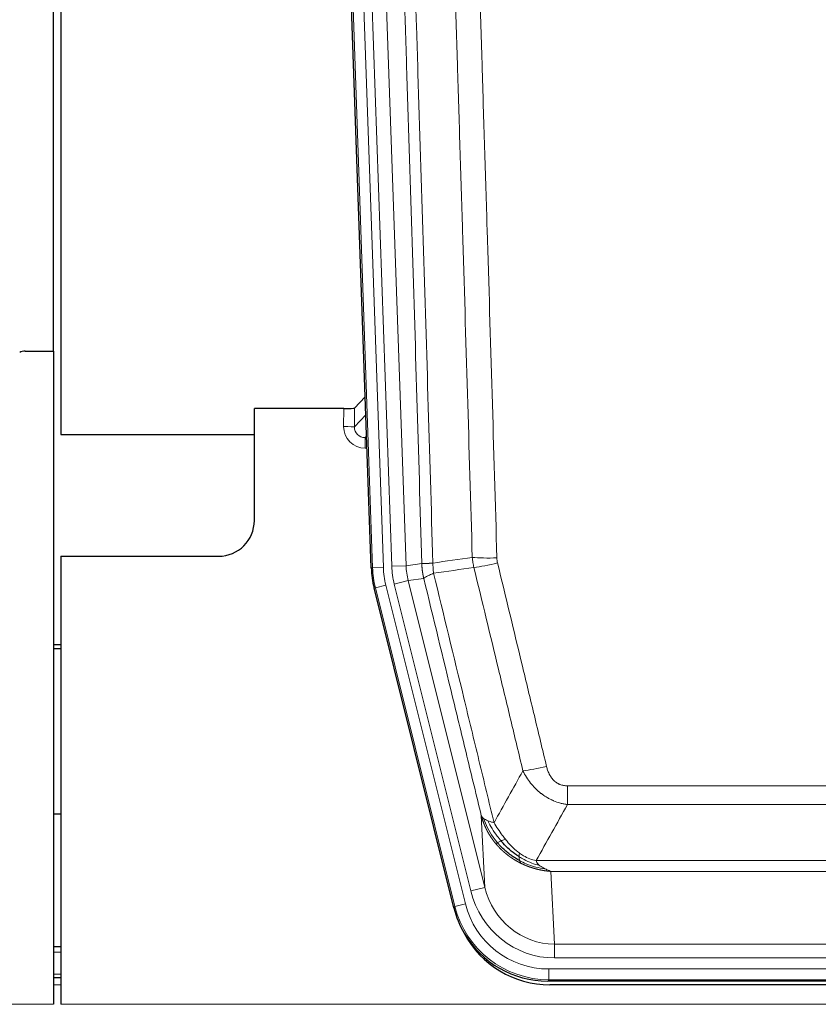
# Model space of a CAD drawing. Header units: inches. Extents: x 0 to 20790, y -12 to 14700.
# Tile 26 of 191: x 3336 to 3559, y 4734 to 5009. Entities that reach past the tile are written whole.
import ezdxf

# ---------------------------------------------------------------- set-up
doc = ezdxf.new("R2010")
doc.units = ezdxf.units.IN
doc.layers.add('1', color=7, linetype='Continuous', true_color=0xffffff)

msp = doc.modelspace()

# ---------------------------------------------------------------- linework, layer by layer
at = {"layer": '1', "color": 2, "linetype": 'Continuous', "lineweight": 25}
for p, q in [((3345.546, 4916.217), (3345.546, 5316.797)), ((3347.546, 5316.47), (3347.546, 4892.959)), ((3434.142, 4855.694), (3421.024, 5231.34)), ((3337.589, 4916.21), (3345.546, 4916.21)), ((3345.546, 4916.21), (3345.546, 4733.93)), ((3432.475, 4903.431), (3429.448, 4900.296)), ((3426.449, 4900.195), (3401.546, 4900.195)), ((3401.546, 4868.959), (3401.546, 4900.195)), ((3347.546, 4892.959), (3401.546, 4892.959)), ((3347.546, 4858.959), (3391.546, 4858.959)), ((3347.546, 4858.959), (3347.546, 4733.93)), ((3457.181, 4760.855), (3434.927, 4850.112)), ((3347.546, 4834.227), (3345.546, 4834.227)), ((3345.546, 4833.227), (3347.546, 4833.227)), ((3347.601, 4786.959), (3345.567, 4786.959)), ((3347.55, 4749.959), (3345.55, 4749.959)), ((3347.55, 4741.36), (3345.55, 4741.36)), ((3699.75, 4740.415), (3483.343, 4740.415)), ((3699.158, 4739.372), (3483.935, 4739.372))]:
    msp.add_line(p, q, dxfattribs=at)
at = {"layer": '1', "color": 110, "linetype": 'Continuous', "lineweight": 13}
for p, q in [((3434.516, 4855.747), (3421.405, 5231.19)), ((3424.399, 5231.294), (3437.51, 4855.851)), ((3426.791, 5230.352), (3439.857, 4856.181)), ((3430.783, 5230.492), (3443.849, 4856.321)), ((3426.439, 4895.147), (3426.449, 4900.195)), ((3429.448, 4900.296), (3429.437, 4895.065)), ((3429.437, 4895.065), (3432.651, 4898.394)), ((3432.857, 4892.5), (3432.43, 4892.058)), ((3432.43, 4892.058), (3432.43, 4889.138)), ((3432.43, 4892.058), (3432.873, 4892.058)), ((3432.43, 4889.138), (3432.974, 4889.138)), ((3434.142, 4855.694), (3434.516, 4855.747)), ((3437.51, 4855.851), (3434.516, 4855.747)), ((3439.857, 4856.181), (3443.849, 4856.321)), ((3443.849, 4856.321), (3448.226, 4856.936)), ((3448.782, 4852.797), (3444.43, 4852.186)), ((3435.3, 4850.165), (3434.927, 4850.112)), ((3438.207, 4850.89), (3435.3, 4850.165)), ((3457.474, 4761.23), (3435.3, 4850.165)), ((3438.207, 4850.89), (3460.381, 4761.955)), ((3440.554, 4851.219), (3444.43, 4852.186)), ((3461.906, 4765.582), (3440.554, 4851.219)), ((3444.43, 4852.186), (3465.782, 4766.548)), ((3488.875, 4789.661), (3488.875, 4794.902)), ((3488.875, 4794.902), (3694.218, 4794.902)), ((3694.218, 4789.661), (3488.875, 4789.661)), ((3465.782, 4766.548), (3464.824, 4786.603)), ((3480.144, 4774.042), (3702.949, 4774.042)), ((3698.836, 4771.013), (3484.257, 4771.013)), ((3484.257, 4771.013), (3485.225, 4750.733)), ((3461.906, 4765.582), (3465.782, 4766.548)), ((3460.381, 4761.955), (3457.474, 4761.23)), ((3457.181, 4760.855), (3457.474, 4761.23)), ((3485.225, 4746.87), (3485.225, 4750.733)), ((3485.225, 4750.733), (3697.868, 4750.733)), ((3347.55, 4748.505), (3345.55, 4748.505)), ((3697.868, 4746.87), (3485.225, 4746.87)), ((3483.636, 4743.786), (3699.457, 4743.786)), ((3483.636, 4740.79), (3483.636, 4743.786)), ((3347.55, 4742.33), (3345.55, 4742.33)), ((3483.636, 4740.79), (3483.343, 4740.415)), ((3699.457, 4740.79), (3483.636, 4740.79)), ((3347.55, 4739.36), (3345.55, 4739.36)), ((2857.546, 4733.93), (3345.546, 4733.93)), ((3347.546, 4733.93), (3835.546, 4733.93))]:
    msp.add_line(p, q, dxfattribs=at)
at = {"layer": '1', "color": 2, "linetype": 'Continuous', "lineweight": 25}
msp.add_arc((3391.546, 4868.959), 10, 270, 0, dxfattribs=at)
for centre, major_axis, ratio, start_param, end_param in [((3337.592, 4913.205), (0.923, -2.86), 0.9982885, 2.8298327, 3.3530369), ((3426.45, 4900.3), (-3, 0), 0.0349646, 1.5706703, 3.1078402), ((3461.163, 4856.646, 0), (26.774, 3.763), 0.9986144, 3.0370169, 3.2461684), ((3483.401, 4767.452, 0), (16.66, 21.323), 0.9977958, 2.4794378, 2.7643876), ((3483.961, 4766.389), (16.639, 21.297), 0.9990195, 2.7203481, 3.8043419), ((3483.401, 4767.452, 0), (16.66, 21.323), 0.9977958, 2.7643876, 3.8037475)]:
    msp.add_ellipse(centre, major_axis=major_axis, ratio=ratio, start_param=start_param, end_param=end_param, dxfattribs=at)
at = {"layer": '1', "color": 110, "linetype": 'Continuous', "lineweight": 13}
for centre, major_axis, ratio, start_param, end_param in [((3432.442, 4895.147), (-3.237, -5.067), 0.9977321, 5.2798208, 6.8506171), ((3426.439, 4895.069), (-3, 0.006), 0.0261769, 3.175273, 4.7124429), ((3432.442, 4895.069), (-1.726, -2.474), 0.9943829, 5.3201387, 6.890935), ((3469.179, 4859.64), (-9.996, -0.288), 0.1133347, 0.8101184, 1.5675278), ((3461.528, 4856.697), (-26.766, -3.762), 0.9989218, 6.1786096, 6.387761), ((3461.528, 4856.697, 0), (23.799, 3.345), 0.9986144, 3.0370169, 3.2461684), ((3463.875, 4857.027), (-23.799, -3.345), 0.9986144, 6.1786096, 6.387761), ((3463.875, 4857.027), (-19.844, -2.789), 0.9980617, 6.1786096, 6.387761), ((3469.367, 4858.234), (-9.719, -2.353), 0.1107863, 0.7983441, 1.5439815), ((3483.028, 4801.66), (-9.722, -2.342), 0.1329353, 0.7958322, 1.5387903), ((3485.145, 4771.716, 0), (1.185, -24.82), 0.9658521, 4.9157844, 6.2370968), ((3485.145, 4771.716), (1.001, -20.961), 0.9530564, 4.9157844, 6.2370968), ((3483.688, 4767.819, 0), (14.809, 18.954), 0.9977958, 2.4794378, 3.8037475), ((3483.688, 4767.819), (-16.651, -21.313), 0.9982842, 5.6210305, 6.9453401)]:
    msp.add_ellipse(centre, major_axis=major_axis, ratio=ratio, start_param=start_param, end_param=end_param, dxfattribs=at)
for points, knots in [([(3439.086, 5229.9), (3439.657, 5214.345), (3440.785, 5183.236), (3442.43, 5136.571), (3443.497, 5105.461), (3444.285, 5082.128), (3444.676, 5070.462), (3445.128, 5056.851), (3445.32, 5051.018), (3445.448, 5047.129), (3445.512, 5045.184), (3445.831, 5035.463), (3446.211, 5023.8), (3446.648, 5010.197), (3446.835, 5004.368), (3446.959, 5000.482), (3447.021, 4998.54), (3447.577, 4981.057), (3448.55, 4950.001), (3449.961, 4903.49), (3450.869, 4872.533), (3451.315, 4857.066)], [0, 0, 0, 0, 0.125, 0.25, 0.375, 0.375, 0.4375, 0.46875, 0.484375, 0.484375, 0.5, 0.5, 0.5625, 0.59375, 0.609375, 0.609375, 0.625, 0.625, 0.75, 0.875, 1, 1, 1, 1]), ([(3448.226, 4856.936), (3447.781, 4872.346), (3446.875, 4903.191), (3445.468, 4949.533), (3444.498, 4980.476), (3443.944, 4997.896), (3443.882, 4999.831), (3443.758, 5003.703), (3443.572, 5009.511), (3443.135, 5023.064), (3442.757, 5034.686), (3442.439, 5044.372), (3442.375, 5046.309), (3442.247, 5050.184), (3442.056, 5055.996), (3441.605, 5069.558), (3441.215, 5081.183), (3440.429, 5104.431), (3439.366, 5135.43), (3437.725, 5181.927), (3436.6, 5212.925), (3436.031, 5228.424)], [0, 0, 0, 0, 0.125, 0.25, 0.375, 0.375, 0.390625, 0.390625, 0.40625, 0.4375, 0.5, 0.5, 0.515625, 0.515625, 0.53125, 0.5625, 0.625, 0.625, 0.75, 0.875, 1, 1, 1, 1]), ([(3462.312, 4858.621), (3461.874, 4873.84), (3460.982, 4904.302), (3460.06, 4934.812), (3459.357, 4957.712), (3459.121, 4965.348), (3458.645, 4980.626), (3458.404, 4988.269), (3457.678, 5011.204), (3457.186, 5026.501), (3456.562, 5045.631), (3456.437, 5049.457), (3456.185, 5057.109), (3455.806, 5068.587), (3455.423, 5080.065), (3454.651, 5103.022), (3453.608, 5133.631), (3451.998, 5179.545), (3450.896, 5210.156), (3450.338, 5225.461)], [0, 0, 0, 0, 0.125, 0.25, 0.25, 0.3125, 0.3125, 0.375, 0.375, 0.5, 0.5, 0.53125, 0.53125, 0.5625, 0.625, 0.625, 0.75, 0.875, 1, 1, 1, 1]), ([(3457.221, 5225.804), (3457.778, 5210.48), (3458.879, 5179.831), (3460.487, 5133.859), (3461.529, 5103.212), (3462.3, 5080.227), (3462.682, 5068.735), (3463.061, 5057.243), (3463.312, 5049.581), (3463.437, 5045.75), (3464.061, 5026.597), (3464.552, 5011.28), (3465.277, 4988.316), (3465.517, 4980.664), (3465.993, 4965.367), (3466.229, 4957.721), (3466.931, 4934.792), (3467.852, 4904.245), (3468.742, 4873.744), (3469.179, 4858.506)], [0, 0, 0, 0, 0.125, 0.25, 0.375, 0.375, 0.4375, 0.46875, 0.46875, 0.5, 0.5, 0.625, 0.625, 0.6875, 0.6875, 0.75, 0.75, 0.875, 1, 1, 1, 1]), ([(3469.367, 4857.095), (3469.311, 4857.327), (3469.268, 4857.561), (3469.205, 4858.031), (3469.186, 4858.268), (3469.179, 4858.506)], [0, 0, 0, 0, 0.5, 0.5, 1, 1, 1, 1]), ([(3448.226, 4856.936), (3448.227, 4856.936), (3448.228, 4856.935), (3448.232, 4856.935), (3448.235, 4856.935), (3448.238, 4856.934), (3448.242, 4856.934), (3448.246, 4856.934), (3448.251, 4856.934), (3448.255, 4856.933), (3448.26, 4856.933), (3448.265, 4856.933), (3448.27, 4856.933), (3448.276, 4856.932), (3448.282, 4856.932), (3448.288, 4856.932), (3448.294, 4856.932), (3448.301, 4856.931), (3448.308, 4856.931), (3448.315, 4856.931), (3448.322, 4856.931), (3448.33, 4856.931), (3448.338, 4856.93), (3448.346, 4856.93), (3448.354, 4856.93), (3448.363, 4856.93), (3448.372, 4856.93), (3448.381, 4856.93), (3448.39, 4856.929), (3448.4, 4856.929), (3448.41, 4856.929), (3448.42, 4856.929), (3448.43, 4856.929), (3448.441, 4856.929), (3448.452, 4856.929), (3448.463, 4856.929), (3448.474, 4856.929), (3448.486, 4856.929), (3448.498, 4856.929), (3448.51, 4856.929), (3448.522, 4856.929), (3448.535, 4856.929), (3448.548, 4856.929), (3448.561, 4856.929), (3448.574, 4856.929), (3448.588, 4856.929), (3448.602, 4856.929), (3448.616, 4856.929), (3448.63, 4856.929), (3448.645, 4856.929), (3448.659, 4856.929), (3448.674, 4856.929), (3448.69, 4856.929), (3448.705, 4856.93), (3448.721, 4856.93), (3448.737, 4856.93), (3448.753, 4856.93), (3448.77, 4856.93), (3448.787, 4856.93), (3448.804, 4856.931), (3448.821, 4856.931), (3448.838, 4856.931), (3448.856, 4856.931), (3448.874, 4856.932), (3448.892, 4856.932), (3448.911, 4856.932), (3448.929, 4856.933), (3448.948, 4856.933), (3448.967, 4856.933), (3448.987, 4856.934), (3449.006, 4856.934), (3449.026, 4856.934), (3449.046, 4856.935), (3449.067, 4856.935), (3449.087, 4856.936), (3449.108, 4856.936), (3449.135, 4856.937), (3449.169, 4856.937), (3449.21, 4856.938), (3449.251, 4856.94), (3449.294, 4856.941), (3449.337, 4856.942), (3449.381, 4856.944), (3449.426, 4856.945), (3449.471, 4856.947), (3449.518, 4856.949), (3449.565, 4856.951), (3449.613, 4856.953), (3449.661, 4856.955), (3449.711, 4856.957), (3449.761, 4856.96), (3449.812, 4856.962), (3449.864, 4856.965), (3449.916, 4856.968), (3449.969, 4856.97), (3450.023, 4856.973), (3450.078, 4856.977), (3450.133, 4856.98), (3450.189, 4856.983), (3450.246, 4856.987), (3450.303, 4856.99), (3450.362, 4856.994), (3450.421, 4856.998), (3450.48, 4857.002), (3450.54, 4857.006), (3450.601, 4857.01), (3450.663, 4857.015), (3450.725, 4857.019), (3450.788, 4857.024), (3450.852, 4857.029), (3450.916, 4857.034), (3450.981, 4857.039), (3451.047, 4857.044), (3451.113, 4857.049), (3451.18, 4857.055), (3451.247, 4857.06), (3451.292, 4857.064), (3451.315, 4857.066)], [0, 0, 0, 0, 0.0066687, 0.0133374, 0.0200061, 0.0266746, 0.0333432, 0.0400116, 0.0466801, 0.0533484, 0.0600168, 0.066685, 0.0733532, 0.0800214, 0.0866895, 0.0933575, 0.1000255, 0.1066935, 0.1133614, 0.1200292, 0.126697, 0.1333647, 0.1400324, 0.1467001, 0.1533676, 0.1600352, 0.1667026, 0.1733701, 0.1800374, 0.1867047, 0.193372, 0.2000392, 0.2067064, 0.2133735, 0.2200405, 0.2267075, 0.2333745, 0.2400414, 0.2467082, 0.253375, 0.2600418, 0.2667085, 0.2733751, 0.2800417, 0.2867082, 0.2933747, 0.3000412, 0.3067075, 0.3133739, 0.3200401, 0.3267064, 0.3333725, 0.3400387, 0.3467047, 0.3533708, 0.3600367, 0.3667026, 0.3733685, 0.3800343, 0.3867001, 0.3933658, 0.4000315, 0.4066971, 0.4133626, 0.4200281, 0.4266936, 0.433359, 0.4400243, 0.4466896, 0.4533549, 0.4600201, 0.4666852, 0.4733503, 0.4800154, 0.4866804, 0.4933453, 0.5000102, 0.5125098, 0.5250093, 0.5375088, 0.5500082, 0.5625077, 0.5750071, 0.5875066, 0.600006, 0.6125054, 0.6250049, 0.6375043, 0.6500037, 0.6625032, 0.6750026, 0.6875021, 0.7000016, 0.7125011, 0.7250006, 0.7375001, 0.7499997, 0.7624993, 0.7749989, 0.7874985, 0.7999982, 0.812498, 0.8249977, 0.8374975, 0.8499974, 0.8624973, 0.8749972, 0.8874972, 0.8999973, 0.9124974, 0.9249976, 0.9374978, 0.9499981, 0.9624985, 0.9749989, 0.9874994, 1, 1, 1, 1]), ([(3448.782, 4852.797), (3448.777, 4852.818), (3448.767, 4852.861), (3448.752, 4852.925), (3448.736, 4852.99), (3448.721, 4853.057), (3448.706, 4853.124), (3448.691, 4853.194), (3448.675, 4853.264), (3448.66, 4853.336), (3448.644, 4853.409), (3448.629, 4853.483), (3448.614, 4853.559), (3448.598, 4853.636), (3448.583, 4853.714), (3448.568, 4853.794), (3448.553, 4853.874), (3448.538, 4853.956), (3448.523, 4854.04), (3448.508, 4854.125), (3448.493, 4854.211), (3448.479, 4854.298), (3448.465, 4854.387), (3448.451, 4854.477), (3448.437, 4854.568), (3448.423, 4854.66), (3448.41, 4854.754), (3448.389, 4854.905), (3448.363, 4855.107), (3448.335, 4855.354), (3448.311, 4855.583), (3448.292, 4855.795), (3448.276, 4855.988), (3448.263, 4856.164), (3448.253, 4856.321), (3448.245, 4856.46), (3448.239, 4856.582), (3448.235, 4856.685), (3448.231, 4856.77), (3448.229, 4856.837), (3448.227, 4856.886), (3448.226, 4856.917), (3448.226, 4856.931), (3448.226, 4856.936)], [0, 0, 0, 0, 0.0155037, 0.0313049, 0.0474035, 0.0637997, 0.0804935, 0.097485, 0.1147743, 0.1323613, 0.1502462, 0.1684289, 0.1869096, 0.2056883, 0.224765, 0.2441397, 0.2638126, 0.2837835, 0.3040527, 0.32462, 0.3454856, 0.3666494, 0.3881116, 0.409872, 0.4319308, 0.454288, 0.4769435, 0.4998975, 0.5635611, 0.6228928, 0.6778927, 0.7285606, 0.7748966, 0.8169007, 0.8545729, 0.8879131, 0.9169214, 0.9415977, 0.9619421, 0.9779545, 0.989635, 0.9969835, 1, 1, 1, 1]), ([(3451.527, 4854.232), (3451.452, 4854.698), (3451.41, 4855.168), (3451.352, 4856.113), (3451.336, 4856.588), (3451.315, 4857.066)], [0, 0, 0, 0, 0.5, 0.5, 1, 1, 1, 1]), ([(3476.448, 4799.098), (3475.313, 4803.819), (3474.176, 4808.542), (3471.901, 4817.99), (3470.762, 4822.715), (3467.343, 4836.896), (3465.059, 4846.356), (3462.771, 4855.821)], [0, 0, 0, 0, 0.25, 0.25, 0.5, 0.5, 1, 1, 1, 1]), ([(3469.367, 4857.095), (3471.652, 4847.617), (3473.934, 4838.144), (3477.349, 4823.943), (3478.486, 4819.211), (3480.759, 4809.75), (3481.894, 4805.021), (3483.028, 4800.293)], [0, 0, 0, 0, 0.5, 0.5, 0.75, 0.75, 1, 1, 1, 1]), ([(3448.782, 4852.797), (3448.803, 4852.848), (3448.881, 4852.915), (3449.145, 4853.081), (3449.33, 4853.182), (3449.802, 4853.419), (3450.087, 4853.555), (3450.746, 4853.866), (3451.118, 4854.039), (3451.527, 4854.232)], [0, 0, 0, 0, 0.25, 0.25, 0.5, 0.5, 0.75, 0.75, 1, 1, 1, 1]), ([(3464.824, 4786.603), (3463.494, 4792.111), (3462.161, 4797.621), (3459.494, 4808.645), (3458.158, 4814.16), (3454.147, 4830.709), (3451.468, 4841.749), (3448.782, 4852.797)], [0, 0, 0, 0, 0.25, 0.25, 0.5, 0.5, 1, 1, 1, 1]), ([(3451.527, 4854.232), (3454.349, 4842.607), (3457.165, 4830.991), (3461.379, 4813.58), (3462.781, 4807.778), (3465.584, 4796.18), (3466.983, 4790.383), (3468.381, 4784.589)], [0, 0, 0, 0, 0.5, 0.5, 0.75, 0.75, 1, 1, 1, 1]), ([(3488.875, 4794.902), (3488.693, 4794.902), (3488.51, 4794.91), (3488.146, 4794.942), (3487.967, 4794.966), (3487.611, 4795.031), (3487.436, 4795.072), (3487.089, 4795.172), (3486.918, 4795.231), (3486.707, 4795.316), (3486.665, 4795.334), (3486.581, 4795.37), (3486.457, 4795.426), (3486.335, 4795.487), (3486.097, 4795.615), (3485.789, 4795.801), (3485.502, 4796.018), (3485.329, 4796.164), (3485.294, 4796.193), (3485.226, 4796.253), (3485.193, 4796.284), (3485.092, 4796.376), (3485.028, 4796.439), (3484.838, 4796.633), (3484.719, 4796.767), (3484.492, 4797.044), (3484.385, 4797.188), (3484.182, 4797.483), (3484.087, 4797.635), (3483.974, 4797.83), (3483.951, 4797.869), (3483.907, 4797.948), (3483.886, 4797.988), (3483.822, 4798.107), (3483.781, 4798.187), (3483.662, 4798.43), (3483.589, 4798.593), (3483.452, 4798.924), (3483.388, 4799.091), (3483.212, 4799.598), (3483.112, 4799.943), (3483.028, 4800.293)], [0, 0, 0, 0, 0.0625, 0.0625, 0.125, 0.125, 0.1875, 0.1875, 0.25, 0.25, 0.265625, 0.265625, 0.28125, 0.3125, 0.3125, 0.375, 0.4375, 0.4375, 0.453125, 0.453125, 0.46875, 0.46875, 0.5, 0.5, 0.5625, 0.5625, 0.625, 0.625, 0.6875, 0.6875, 0.703125, 0.703125, 0.71875, 0.71875, 0.75, 0.75, 0.8125, 0.8125, 0.875, 0.875, 1, 1, 1, 1]), ([(3488.875, 4789.661), (3488.54, 4789.71), (3488.207, 4789.769), (3487.544, 4789.908), (3487.216, 4789.988), (3486.24, 4790.258), (3485.602, 4790.48), (3484.9, 4790.777), (3484.822, 4790.811), (3484.666, 4790.879), (3484.589, 4790.914), (3484.357, 4791.021), (3484.204, 4791.095), (3483.75, 4791.323), (3483.155, 4791.647), (3482.582, 4792.008), (3482.161, 4792.294), (3481.952, 4792.44), (3481.747, 4792.591), (3481.611, 4792.694), (3481.543, 4792.745), (3480.937, 4793.215), (3480.429, 4793.663), (3479.71, 4794.38), (3479.478, 4794.626), (3479.139, 4795.006), (3479.028, 4795.134), (3478.81, 4795.395), (3478.702, 4795.527), (3478.175, 4796.194), (3477.787, 4796.749), (3477.072, 4797.895), (3476.745, 4798.488), (3476.448, 4799.098)], [0, 0, 0, 0, 0.0625, 0.0625, 0.125, 0.125, 0.25, 0.25, 0.265625, 0.265625, 0.28125, 0.28125, 0.3125, 0.3125, 0.375, 0.4375, 0.4375, 0.46875, 0.484375, 0.484375, 0.5, 0.5, 0.625, 0.625, 0.6875, 0.6875, 0.71875, 0.71875, 0.75, 0.75, 0.875, 0.875, 1, 1, 1, 1]), ([(3464.824, 4786.603), (3464.882, 4786.46), (3464.964, 4786.323), (3465.177, 4786.062), (3465.309, 4785.937), (3465.464, 4785.82)], [0, 0, 0, 0, 0.5, 0.5, 1, 1, 1, 1]), ([(3468.856, 4778.776), (3468.845, 4778.79), (3468.821, 4778.818), (3468.786, 4778.861), (3468.751, 4778.904), (3468.715, 4778.947), (3468.679, 4778.992), (3468.642, 4779.037), (3468.605, 4779.083), (3468.568, 4779.13), (3468.53, 4779.177), (3468.492, 4779.225), (3468.454, 4779.274), (3468.415, 4779.324), (3468.376, 4779.374), (3468.337, 4779.426), (3468.297, 4779.478), (3468.257, 4779.53), (3468.216, 4779.584), (3468.176, 4779.638), (3468.134, 4779.693), (3468.093, 4779.749), (3468.052, 4779.806), (3468.01, 4779.863), (3467.967, 4779.922), (3467.925, 4779.981), (3467.882, 4780.041), (3467.839, 4780.101), (3467.796, 4780.163), (3467.753, 4780.225), (3467.709, 4780.288), (3467.665, 4780.352), (3467.621, 4780.417), (3467.577, 4780.483), (3467.532, 4780.549), (3467.488, 4780.617), (3467.443, 4780.685), (3467.398, 4780.754), (3467.353, 4780.824), (3467.308, 4780.895), (3467.262, 4780.967), (3467.217, 4781.039), (3467.171, 4781.113), (3467.125, 4781.187), (3467.079, 4781.262), (3467.034, 4781.338), (3466.988, 4781.415), (3466.941, 4781.493), (3466.895, 4781.572), (3466.849, 4781.652), (3466.803, 4781.732), (3466.757, 4781.814), (3466.71, 4781.896), (3466.664, 4781.98), (3466.618, 4782.064), (3466.572, 4782.149), (3466.526, 4782.235), (3466.48, 4782.322), (3466.433, 4782.41), (3466.387, 4782.499), (3466.342, 4782.589), (3466.296, 4782.68), (3466.25, 4782.772), (3466.204, 4782.865), (3466.159, 4782.959), (3466.114, 4783.053), (3466.069, 4783.149), (3466.024, 4783.246), (3465.979, 4783.343), (3465.934, 4783.442), (3465.89, 4783.541), (3465.846, 4783.642), (3465.802, 4783.743), (3465.758, 4783.846), (3465.715, 4783.949), (3465.671, 4784.054), (3465.629, 4784.159), (3465.586, 4784.266), (3465.544, 4784.373), (3465.502, 4784.481), (3465.461, 4784.591), (3465.419, 4784.701), (3465.379, 4784.813), (3465.338, 4784.925), (3465.298, 4785.038), (3465.259, 4785.153), (3465.22, 4785.268), (3465.181, 4785.384), (3465.143, 4785.502), (3465.106, 4785.62), (3465.068, 4785.74), (3465.032, 4785.86), (3464.996, 4785.981), (3464.96, 4786.104), (3464.925, 4786.227), (3464.891, 4786.352), (3464.857, 4786.477), (3464.835, 4786.561), (3464.824, 4786.603)], [0, 0, 0, 0, 0.0060657, 0.012223, 0.0184718, 0.0248123, 0.0312443, 0.0377679, 0.0443831, 0.0510899, 0.0578883, 0.0647782, 0.0717598, 0.0788329, 0.0859977, 0.093254, 0.1006019, 0.1080414, 0.1155725, 0.1231952, 0.1309095, 0.1387154, 0.1466129, 0.1546019, 0.1626826, 0.1708549, 0.1791188, 0.1874742, 0.1959213, 0.20446, 0.2130903, 0.2218121, 0.2306256, 0.2395307, 0.2485274, 0.2576156, 0.2667955, 0.276067, 0.2854301, 0.2948848, 0.3044311, 0.314069, 0.3237985, 0.3336196, 0.3435324, 0.3535367, 0.3636326, 0.3738202, 0.3840993, 0.3944701, 0.4049324, 0.4154864, 0.426132, 0.4368691, 0.4476979, 0.4586183, 0.4696303, 0.480734, 0.4919292, 0.503216, 0.5145945, 0.5260645, 0.5376262, 0.5492795, 0.5610244, 0.5728609, 0.584789, 0.5968087, 0.60892, 0.621123, 0.6334175, 0.6458037, 0.6582815, 0.6708509, 0.6835119, 0.6962645, 0.7091087, 0.7220445, 0.735072, 0.748191, 0.7614017, 0.774704, 0.7880979, 0.8015834, 0.8151605, 0.8288293, 0.8425896, 0.8564416, 0.8703852, 0.8844204, 0.8985472, 0.9127656, 0.9270756, 0.9414773, 0.9559705, 0.9705554, 0.9852319, 1, 1, 1, 1]), ([(3469.346, 4779.006), (3468.911, 4779.517), (3468.501, 4780.046), (3466.972, 4782.229), (3466.076, 4784.007), (3465.464, 4785.82)], [0, 0, 0, 0, 0.25, 0.25, 1, 1, 1, 1]), ([(3465.464, 4785.82), (3465.62, 4785.695), (3465.8, 4785.576), (3466.204, 4785.352), (3466.429, 4785.247), (3466.674, 4785.148)], [0, 0, 0, 0, 0.5, 0.5, 1, 1, 1, 1]), ([(3466.674, 4785.148), (3466.92, 4785.042), (3467.186, 4784.942), (3467.757, 4784.755), (3468.06, 4784.669), (3468.381, 4784.589)], [0, 0, 0, 0, 0.5, 0.5, 1, 1, 1, 1]), ([(3470.332, 4779.533), (3469.961, 4779.965), (3469.604, 4780.41), (3468.243, 4782.228), (3467.373, 4783.683), (3466.674, 4785.148)], [0, 0, 0, 0, 0.25, 0.25, 1, 1, 1, 1]), ([(3471.556, 4779.982), (3471.258, 4780.352), (3470.967, 4780.73), (3469.84, 4782.26), (3469.074, 4783.449), (3468.381, 4784.589)], [0, 0, 0, 0, 0.25, 0.25, 1, 1, 1, 1]), ([(3468.856, 4778.777), (3468.892, 4778.783), (3468.935, 4778.797), (3469.04, 4778.843), (3469.102, 4778.874), (3469.228, 4778.941), (3469.285, 4778.972), (3469.346, 4779.006)], [0, 0, 0, 0, 0.375, 0.375, 0.75, 0.75, 1, 1, 1, 1]), ([(3475.859, 4773.294), (3475.837, 4773.305), (3475.793, 4773.326), (3475.727, 4773.359), (3475.661, 4773.392), (3475.595, 4773.426), (3475.529, 4773.46), (3475.463, 4773.494), (3475.397, 4773.528), (3475.33, 4773.563), (3475.264, 4773.598), (3475.198, 4773.634), (3475.131, 4773.669), (3475.065, 4773.705), (3474.998, 4773.742), (3474.931, 4773.778), (3474.865, 4773.815), (3474.798, 4773.853), (3474.731, 4773.89), (3474.665, 4773.928), (3474.598, 4773.967), (3474.531, 4774.005), (3474.464, 4774.044), (3474.397, 4774.084), (3474.33, 4774.123), (3474.263, 4774.163), (3474.196, 4774.204), (3474.129, 4774.244), (3474.062, 4774.285), (3473.995, 4774.327), (3473.928, 4774.368), (3473.861, 4774.41), (3473.794, 4774.453), (3473.727, 4774.496), (3473.66, 4774.539), (3473.593, 4774.582), (3473.526, 4774.626), (3473.459, 4774.67), (3473.391, 4774.714), (3473.324, 4774.759), (3473.257, 4774.805), (3473.19, 4774.85), (3473.123, 4774.896), (3473.056, 4774.942), (3472.989, 4774.989), (3472.922, 4775.036), (3472.855, 4775.083), (3472.788, 4775.131), (3472.721, 4775.179), (3472.654, 4775.228), (3472.587, 4775.277), (3472.52, 4775.326), (3472.453, 4775.375), (3472.387, 4775.425), (3472.32, 4775.476), (3472.253, 4775.527), (3472.187, 4775.578), (3472.12, 4775.629), (3472.053, 4775.681), (3471.987, 4775.733), (3471.921, 4775.786), (3471.854, 4775.839), (3471.788, 4775.892), (3471.722, 4775.946), (3471.655, 4776), (3471.589, 4776.055), (3471.523, 4776.11), (3471.457, 4776.165), (3471.391, 4776.221), (3471.326, 4776.277), (3471.26, 4776.333), (3471.194, 4776.39), (3471.129, 4776.447), (3471.063, 4776.505), (3470.998, 4776.563), (3470.933, 4776.621), (3470.868, 4776.68), (3470.803, 4776.74), (3470.738, 4776.799), (3470.673, 4776.859), (3470.608, 4776.92), (3470.544, 4776.98), (3470.479, 4777.042), (3470.415, 4777.103), (3470.351, 4777.165), (3470.287, 4777.228), (3470.223, 4777.291), (3470.159, 4777.354), (3470.095, 4777.418), (3470.032, 4777.482), (3469.968, 4777.546), (3469.905, 4777.611), (3469.842, 4777.676), (3469.779, 4777.742), (3469.716, 4777.808), (3469.654, 4777.875), (3469.591, 4777.941), (3469.529, 4778.009), (3469.467, 4778.077), (3469.405, 4778.145), (3469.343, 4778.213), (3469.282, 4778.282), (3469.22, 4778.352), (3469.159, 4778.421), (3469.098, 4778.492), (3469.037, 4778.562), (3468.977, 4778.633), (3468.916, 4778.705), (3468.876, 4778.753), (3468.856, 4778.776)], [0, 0, 0, 0, 0.0082024, 0.0164263, 0.0246716, 0.0329384, 0.0412265, 0.0495362, 0.0578672, 0.0662198, 0.0745938, 0.0829892, 0.0914062, 0.0998446, 0.1083045, 0.1167859, 0.1252887, 0.1338131, 0.1423589, 0.1509263, 0.1595151, 0.1681255, 0.1767574, 0.1854108, 0.1940858, 0.2027822, 0.2115002, 0.2202398, 0.2290008, 0.2377835, 0.2465876, 0.2554134, 0.2642606, 0.2731295, 0.2820199, 0.2909319, 0.2998654, 0.3088206, 0.3177973, 0.3267956, 0.3358154, 0.3448569, 0.35392, 0.3630047, 0.3721109, 0.3812388, 0.3903883, 0.3995594, 0.4087522, 0.4179665, 0.4272025, 0.4364601, 0.4457393, 0.4550402, 0.4643627, 0.4737069, 0.4830727, 0.4924601, 0.5018692, 0.5113, 0.5207524, 0.5302265, 0.5397222, 0.5492397, 0.5587788, 0.5683395, 0.577922, 0.5875261, 0.5971519, 0.6067994, 0.6164686, 0.6261595, 0.6358721, 0.6456064, 0.6553624, 0.6651401, 0.6749395, 0.6847606, 0.6946034, 0.704468, 0.7143542, 0.7242622, 0.734192, 0.7441434, 0.7541166, 0.7641115, 0.7741282, 0.7841666, 0.7942268, 0.8043087, 0.8144123, 0.8245377, 0.8346848, 0.8448538, 0.8550444, 0.8652568, 0.875491, 0.885747, 0.8960247, 0.9063242, 0.9166455, 0.9269886, 0.9373534, 0.9477401, 0.9581485, 0.9685787, 0.9790306, 0.9895044, 1, 1, 1, 1]), ([(3469.346, 4779.006), (3469.377, 4779.023), (3469.409, 4779.041), (3469.544, 4779.116), (3469.657, 4779.179), (3469.906, 4779.315), (3470.043, 4779.388), (3470.234, 4779.485), (3470.283, 4779.509), (3470.332, 4779.533)], [0, 0, 0, 0, 0.125, 0.125, 0.5, 0.5, 0.875, 0.875, 1, 1, 1, 1]), ([(3470.332, 4779.533), (3470.431, 4779.582), (3470.532, 4779.629), (3470.789, 4779.744), (3470.946, 4779.808), (3471.257, 4779.914), (3471.41, 4779.957), (3471.556, 4779.982)], [0, 0, 0, 0, 0.25, 0.25, 0.625, 0.625, 1, 1, 1, 1]), ([(3475.526, 4776.104), (3475.346, 4776.234), (3475.167, 4776.37), (3474.46, 4776.929), (3473.945, 4777.388), (3472.951, 4778.369), (3472.472, 4778.891), (3471.857, 4779.614), (3471.706, 4779.797), (3471.556, 4779.982)], [0, 0, 0, 0, 0.125, 0.125, 0.5, 0.5, 0.875, 0.875, 1, 1, 1, 1]), ([(3475.376, 4775.122), (3475.374, 4775.22), (3475.376, 4775.317), (3475.389, 4775.552), (3475.405, 4775.685), (3475.453, 4775.922), (3475.485, 4776.025), (3475.526, 4776.104)], [0, 0, 0, 0, 0.25, 0.25, 0.625, 0.625, 1, 1, 1, 1]), ([(3480.144, 4774.042), (3478.923, 4774.255), (3477.747, 4774.72), (3476.253, 4775.601), (3475.886, 4775.843), (3475.526, 4776.104)], [0, 0, 0, 0, 0.75, 0.75, 1, 1, 1, 1]), ([(3475.544, 4774.006), (3475.532, 4774.046), (3475.52, 4774.088), (3475.476, 4774.257), (3475.447, 4774.393), (3475.403, 4774.678), (3475.388, 4774.826), (3475.378, 4775.024), (3475.376, 4775.073), (3475.376, 4775.122)], [0, 0, 0, 0, 0.125, 0.125, 0.5, 0.5, 0.875, 0.875, 1, 1, 1, 1]), ([(3481.014, 4772.704), (3479.604, 4773.024), (3478.167, 4773.565), (3476.297, 4774.559), (3475.833, 4774.83), (3475.376, 4775.122)], [0, 0, 0, 0, 0.75, 0.75, 1, 1, 1, 1]), ([(3482.686, 4771.704), (3480.913, 4771.927), (3479.084, 4772.409), (3476.71, 4773.415), (3476.122, 4773.696), (3475.544, 4774.006)], [0, 0, 0, 0, 0.75, 0.75, 1, 1, 1, 1]), ([(3475.859, 4773.294), (3475.826, 4773.352), (3475.786, 4773.422), (3475.704, 4773.583), (3475.662, 4773.676), (3475.594, 4773.851), (3475.568, 4773.926), (3475.544, 4774.006)], [0, 0, 0, 0, 0.375, 0.375, 0.75, 0.75, 1, 1, 1, 1]), ([(3484.257, 4771.013), (3484.234, 4771.014), (3484.19, 4771.018), (3484.124, 4771.023), (3484.057, 4771.028), (3483.991, 4771.034), (3483.924, 4771.04), (3483.857, 4771.046), (3483.79, 4771.052), (3483.723, 4771.059), (3483.656, 4771.066), (3483.588, 4771.073), (3483.521, 4771.08), (3483.453, 4771.087), (3483.386, 4771.095), (3483.318, 4771.103), (3483.25, 4771.111), (3483.183, 4771.119), (3483.115, 4771.127), (3483.046, 4771.136), (3482.978, 4771.145), (3482.91, 4771.154), (3482.842, 4771.163), (3482.773, 4771.172), (3482.705, 4771.182), (3482.636, 4771.192), (3482.567, 4771.202), (3482.498, 4771.213), (3482.43, 4771.223), (3482.361, 4771.234), (3482.291, 4771.245), (3482.222, 4771.257), (3482.153, 4771.268), (3482.084, 4771.28), (3482.014, 4771.292), (3481.945, 4771.304), (3481.875, 4771.317), (3481.806, 4771.329), (3481.736, 4771.342), (3481.666, 4771.355), (3481.596, 4771.369), (3481.526, 4771.382), (3481.456, 4771.396), (3481.386, 4771.41), (3481.316, 4771.425), (3481.245, 4771.439), (3481.175, 4771.454), (3481.105, 4771.469), (3481.034, 4771.485), (3480.964, 4771.5), (3480.893, 4771.516), (3480.822, 4771.532), (3480.752, 4771.548), (3480.681, 4771.565), (3480.61, 4771.582), (3480.539, 4771.599), (3480.468, 4771.616), (3480.397, 4771.634), (3480.326, 4771.652), (3480.255, 4771.67), (3480.184, 4771.688), (3480.112, 4771.707), (3480.041, 4771.726), (3479.97, 4771.745), (3479.898, 4771.764), (3479.827, 4771.784), (3479.755, 4771.804), (3479.684, 4771.824), (3479.612, 4771.844), (3479.54, 4771.865), (3479.469, 4771.886), (3479.397, 4771.907), (3479.325, 4771.929), (3479.253, 4771.951), (3479.182, 4771.973), (3479.11, 4771.995), (3479.038, 4772.018), (3478.966, 4772.041), (3478.894, 4772.064), (3478.822, 4772.087), (3478.75, 4772.111), (3478.678, 4772.135), (3478.605, 4772.159), (3478.533, 4772.183), (3478.461, 4772.208), (3478.389, 4772.233), (3478.317, 4772.259), (3478.245, 4772.284), (3478.172, 4772.31), (3478.1, 4772.337), (3478.028, 4772.363), (3477.955, 4772.39), (3477.883, 4772.417), (3477.811, 4772.444), (3477.738, 4772.472), (3477.666, 4772.5), (3477.594, 4772.528), (3477.521, 4772.556), (3477.449, 4772.585), (3477.377, 4772.614), (3477.304, 4772.644), (3477.232, 4772.673), (3477.16, 4772.703), (3477.087, 4772.734), (3477.015, 4772.764), (3476.942, 4772.795), (3476.87, 4772.826), (3476.798, 4772.858), (3476.725, 4772.889), (3476.653, 4772.921), (3476.581, 4772.954), (3476.509, 4772.986), (3476.436, 4773.019), (3476.364, 4773.053), (3476.292, 4773.086), (3476.22, 4773.12), (3476.147, 4773.154), (3476.075, 4773.189), (3476.003, 4773.223), (3475.931, 4773.258), (3475.883, 4773.282), (3475.859, 4773.294)], [0, 0, 0, 0, 0.007775, 0.0155603, 0.0233558, 0.0311618, 0.038978, 0.0468046, 0.0546416, 0.0624889, 0.0703466, 0.0782147, 0.0860931, 0.093982, 0.1018813, 0.109791, 0.1177112, 0.1256417, 0.1335828, 0.1415343, 0.1494962, 0.1574687, 0.1654516, 0.173445, 0.1814489, 0.1894634, 0.1974883, 0.2055238, 0.2135699, 0.2216264, 0.2296936, 0.2377713, 0.2458596, 0.2539585, 0.2620679, 0.270188, 0.2783187, 0.28646, 0.2946119, 0.3027745, 0.3109477, 0.3191316, 0.3273261, 0.3355314, 0.3437472, 0.3519738, 0.3602111, 0.3684591, 0.3767178, 0.3849872, 0.3932673, 0.4015582, 0.4098598, 0.4181722, 0.4264954, 0.4348293, 0.443174, 0.4515295, 0.4598958, 0.4682728, 0.4766607, 0.4850594, 0.493469, 0.5018893, 0.5103206, 0.5187626, 0.5272155, 0.5356793, 0.544154, 0.5526395, 0.561136, 0.5696433, 0.5781615, 0.5866906, 0.5952307, 0.6037817, 0.6123436, 0.6209165, 0.6295003, 0.638095, 0.6467007, 0.6553174, 0.6639451, 0.6725838, 0.6812334, 0.6898941, 0.6985657, 0.7072484, 0.7159421, 0.7246468, 0.7333625, 0.7420893, 0.7508272, 0.759576, 0.768336, 0.777107, 0.7858891, 0.7946823, 0.8034866, 0.812302, 0.8211284, 0.829966, 0.8388147, 0.8476746, 0.8565455, 0.8654276, 0.8743209, 0.8832252, 0.8921408, 0.9010675, 0.9100054, 0.9189544, 0.9279147, 0.9368861, 0.9458688, 0.9548626, 0.9638676, 0.9728839, 0.9819114, 0.9909501, 1, 1, 1, 1]), ([(3481.014, 4772.704), (3480.896, 4772.801), (3480.786, 4772.901), (3480.537, 4773.16), (3480.412, 4773.324), (3480.226, 4773.669), (3480.165, 4773.851), (3480.144, 4774.042)], [0, 0, 0, 0, 0.25, 0.25, 0.625, 0.625, 1, 1, 1, 1]), ([(3482.686, 4771.704), (3482.612, 4771.739), (3482.538, 4771.775), (3482.242, 4771.923), (3482.02, 4772.04), (3481.593, 4772.29), (3481.387, 4772.422), (3481.135, 4772.608), (3481.074, 4772.656), (3481.014, 4772.704)], [0, 0, 0, 0, 0.125, 0.125, 0.5, 0.5, 0.875, 0.875, 1, 1, 1, 1]), ([(3484.257, 4771.013), (3484.104, 4771.078), (3483.928, 4771.153), (3483.545, 4771.316), (3483.338, 4771.405), (3482.98, 4771.566), (3482.833, 4771.633), (3482.686, 4771.704)], [0, 0, 0, 0, 0.375, 0.375, 0.75, 0.75, 1, 1, 1, 1])]:
    msp.add_open_spline(points, degree=3, knots=knots, dxfattribs=at)
for points in [[(3451.315, 4857.066), (3454.98, 4857.587), (3458.646, 4858.105), (3462.312, 4858.621)], [(3462.771, 4855.821), (3462.658, 4856.281), (3462.47, 4857.207), (3462.353, 4858.147), (3462.312, 4858.621)], [(3462.771, 4855.821), (3459.022, 4855.294), (3455.274, 4854.764), (3451.527, 4854.232)], [(3468.381, 4784.589), (3471.055, 4789.43), (3473.744, 4794.266), (3476.448, 4799.098)], [(3488.875, 4789.661), (3485.947, 4784.46), (3483.037, 4779.254), (3480.144, 4774.042)]]:
    msp.add_open_spline(points, degree=3, dxfattribs=at)
at = {"layer": '1', "color": 2, "linetype": 'Continuous', "lineweight": 25}
for points in [[(3475.544, 4774.006), (3475.255, 4774.161), (3474.969, 4774.324), (3473.835, 4775.002), (3473.012, 4775.574), (3471.447, 4776.834), (3470.706, 4777.521), (3469.787, 4778.501), (3469.564, 4778.751), (3469.346, 4779.006)], [(3475.376, 4775.122), (3475.147, 4775.268), (3474.92, 4775.42), (3474.018, 4776.046), (3473.359, 4776.561), (3472.089, 4777.673), (3471.479, 4778.268), (3470.707, 4779.105), (3470.518, 4779.318), (3470.332, 4779.533)]]:
    msp.add_open_spline(points, degree=3, knots=[0, 0, 0, 0, 0.125, 0.125, 0.5, 0.5, 0.875, 0.875, 1, 1, 1, 1], dxfattribs=at)

doc.saveas('drawing.dxf')
